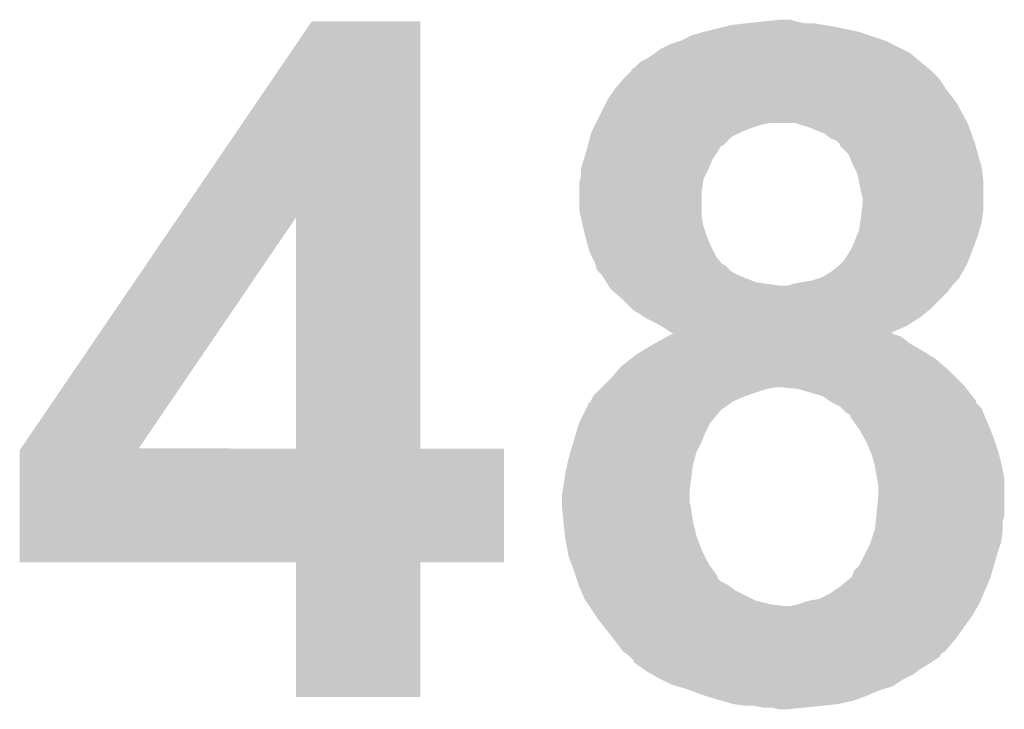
# Model space of a CAD drawing. Extents: x -1.3 to 24.2, y -3.9 to 53.4.
# Tile 17 of 43: x 9.7 to 11.2, y 15.1 to 16.1. Entities that reach past the tile are written whole.
import ezdxf

# ---------------------------------------------------------------- set-up
doc = ezdxf.new("R2010")
doc.units = 0
doc.layers.add('DAC_22_CLICK_V100A_GTO', color=14, linetype='CONTINUOUS')

msp = doc.modelspace()

# ---------------------------------------------------------------- linework, layer by layer
at = {"layer": 'DAC_22_CLICK_V100A_GTO'}
for points in [[(9.966054, 15.826682), (10.159994, 16.111198), (10.317492, 15.826682), (10.31748, 16.111198)], [(10.159994, 16.111198), (10.16001, 16.11122), (10.31748, 16.111198), (10.16001, 16.11122)], [(10.72896, 16.09598), (10.75944, 16.1036), (10.955012, 16.09598), (10.91946, 16.1036)], [(10.75944, 16.1036), (10.769602, 16.10614), (10.91946, 16.1036), (10.904222, 16.10614)], [(10.769602, 16.10614), (10.79246, 16.10868), (10.904222, 16.10614), (10.888982, 16.10868)], [(10.79246, 16.10868), (10.81532, 16.11122), (10.876282, 16.10868), (10.863582, 16.11122)], [(10.81532, 16.11122), (10.840698, 16.113758), (10.863582, 16.11122), (10.855962, 16.113758)], [(10.840698, 16.113758), (10.840718, 16.11376), (10.855962, 16.113758), (10.840718, 16.11376)], [(10.69594, 16.08328), (10.711182, 16.090902), (10.99312, 16.08328), (10.970252, 16.090902)], [(10.711182, 16.090902), (10.728952, 16.095978), (10.970252, 16.090902), (10.95502, 16.095978)], [(10.728952, 16.095978), (10.72896, 16.09598), (10.95502, 16.095978), (10.955012, 16.09598)], [(10.665462, 16.07058), (10.680702, 16.0782), (11.01852, 16.07058), (11.00328, 16.0782)], [(10.680702, 16.0782), (10.69594, 16.08328), (11.00328, 16.0782), (10.99312, 16.08328)], [(10.647682, 16.057882), (10.6553, 16.06296), (11.037822, 16.057882), (11.031728, 16.06296)], [(10.6553, 16.06296), (10.658686, 16.0655), (11.031728, 16.06296), (11.028678, 16.0655)], [(10.658686, 16.0655), (10.665462, 16.07058), (11.028678, 16.0655), (11.01852, 16.07058)], [(10.627366, 16.042646), (10.637524, 16.052802), (11.056106, 16.042646), (11.043918, 16.052802)], [(10.637524, 16.052802), (10.647682, 16.057882), (11.043918, 16.052802), (11.037822, 16.057882)], [(10.612118, 16.0274), (10.624816, 16.040102), (11.07186, 16.0274), (11.059158, 16.040102)], [(10.624816, 16.040102), (10.62482, 16.040106), (11.059158, 16.040102), (11.059154, 16.040106)], [(10.62482, 16.040106), (10.624842, 16.04264), (11.059154, 16.040106), (11.056114, 16.04264)], [(10.624842, 16.04264), (10.627366, 16.042646), (11.056114, 16.04264), (11.056106, 16.042646)], [(10.59942, 16.01216), (10.612118, 16.027398), (11.08202, 16.01216), (11.071862, 16.027398)], [(10.612118, 16.027398), (10.612118, 16.0274), (11.071862, 16.027398), (11.07186, 16.0274)], [(10.589262, 15.996922), (10.59942, 16.01216), (11.09345, 15.996922), (11.08202, 16.01216)], [(10.57275, 15.9639), (10.58672, 15.99184), (11.1125, 15.9639), (11.097262, 15.99184)], [(10.58672, 15.99184), (10.589262, 15.996922), (11.097262, 15.99184), (11.09345, 15.996922)], [(10.56894, 15.95628), (10.57148, 15.96136), (10.797538, 15.95628), (10.812782, 15.96136)], [(10.57148, 15.96136), (10.57275, 15.9639), (10.812782, 15.96136), (10.825482, 15.9639)], [(10.861052, 15.963898), (10.861044, 15.9639), (11.1125, 15.963898), (11.1125, 15.9639)], [(10.878822, 15.95882), (10.861052, 15.963898), (11.114348, 15.95882), (11.1125, 15.963898)], [(10.564322, 15.943582), (10.5664, 15.9512), (10.769604, 15.943582), (10.78484, 15.9512)], [(10.5664, 15.9512), (10.56894, 15.95628), (10.78484, 15.9512), (10.797538, 15.95628)], [(10.904222, 15.948658), (10.878822, 15.95882), (11.118042, 15.948658), (11.114348, 15.95882)], [(10.914382, 15.94104), (10.904222, 15.948658), (11.120812, 15.94104), (11.118042, 15.948658)], [(10.559472, 15.925802), (10.560858, 15.93088), (10.75182, 15.925802), (10.754374, 15.93088)], [(10.560858, 15.930886), (10.564322, 15.943582), (10.756906, 15.930886), (10.769604, 15.943582)], [(10.560858, 15.93088), (10.560858, 15.930886), (10.754374, 15.93088), (10.756906, 15.930886)], [(10.922002, 15.938496), (10.914382, 15.94104), (11.121736, 15.938496), (11.120812, 15.94104)], [(10.924538, 15.93596), (10.922002, 15.938496), (11.122658, 15.93596), (11.121736, 15.938496)], [(10.92708, 15.933414), (10.924538, 15.93596), (11.123386, 15.933414), (11.122658, 15.93596)], [(10.927086, 15.930874), (10.92708, 15.933414), (11.124112, 15.930874), (11.123386, 15.933414)], [(10.93978, 15.918176), (10.927086, 15.930874), (11.12774, 15.918176), (11.124112, 15.930874)], [(10.55497, 15.910562), (10.55878, 15.92326), (10.741662, 15.910562), (10.750124, 15.92326)], [(10.55878, 15.92326), (10.559472, 15.925802), (10.750124, 15.92326), (10.75182, 15.925802)], [(10.94486, 15.90548), (10.93978, 15.918176), (11.131368, 15.90548), (11.12774, 15.918176)], [(10.55116, 15.897864), (10.55497, 15.910562), (10.73658, 15.897864), (10.741662, 15.910562)], [(10.947402, 15.900398), (10.94486, 15.90548), (11.13282, 15.900398), (11.131368, 15.90548)], [(10.54989, 15.882622), (10.55116, 15.887702), (10.728962, 15.882622), (10.7315, 15.887702)], [(10.55116, 15.89786), (10.55116, 15.897864), (10.73658, 15.89786), (10.73658, 15.897864)], [(10.55116, 15.887702), (10.55116, 15.89786), (10.7315, 15.887702), (10.73658, 15.89786)], [(10.95248, 15.890238), (10.947402, 15.900398), (11.13409, 15.890238), (11.13282, 15.900398)], [(10.954514, 15.880078), (10.95248, 15.890238), (11.13536, 15.880078), (11.13409, 15.890238)], [(10.54862, 15.877542), (10.54989, 15.882622), (10.728234, 15.877542), (10.728962, 15.882622)], [(10.54862, 15.864838), (10.54862, 15.877542), (10.72642, 15.864838), (10.728234, 15.877542)], [(10.95756, 15.86484), (10.954514, 15.880078), (11.13536, 15.86484), (11.13536, 15.880078)], [(10.54862, 15.836902), (10.54862, 15.864838), (10.72642, 15.836902), (10.72642, 15.864838)], [(10.9601, 15.854678), (10.95756, 15.86484), (11.13536, 15.854678), (11.13536, 15.86484)], [(10.95883, 15.8369), (10.9601, 15.84706), (11.13536, 15.8369), (11.13536, 15.84706)], [(10.9601, 15.84706), (10.9601, 15.854678), (11.13536, 15.84706), (11.13536, 15.854678)], [(10.550878, 15.826742), (10.54862, 15.836902), (10.72642, 15.826742), (10.72642, 15.836902)], [(10.95756, 15.82674), (10.95883, 15.8369), (11.133908, 15.82674), (11.13536, 15.8369)], [(9.737574, 15.491496), (9.966054, 15.826682), (9.908564, 15.491496), (10.137104, 15.826682)], [(10.137118, 15.49146), (10.137104, 15.826682), (10.317502, 15.49146), (10.317492, 15.826682)], [(10.5537, 15.814042), (10.550878, 15.826742), (10.72896, 15.814042), (10.72642, 15.826742)], [(10.955018, 15.808958), (10.95647, 15.819118), (11.129916, 15.808958), (11.13282, 15.819118)], [(10.95647, 15.819118), (10.95756, 15.82674), (11.13282, 15.819118), (11.133908, 15.82674)], [(10.5537, 15.81404), (10.5537, 15.814042), (10.728962, 15.81404), (10.72896, 15.814042)], [(10.557512, 15.798798), (10.5537, 15.81404), (10.73404, 15.798798), (10.728962, 15.81404)], [(10.95197, 15.80134), (10.955018, 15.808958), (11.12774, 15.80134), (11.129916, 15.808958)], [(10.55878, 15.79372), (10.557512, 15.798798), (10.736072, 15.79372), (10.73404, 15.798798)], [(10.560958, 15.7861), (10.55878, 15.79372), (10.73912, 15.7861), (10.736072, 15.79372)], [(10.94486, 15.783558), (10.95197, 15.80134), (11.121072, 15.783558), (11.12774, 15.80134)], [(10.563858, 15.775942), (10.560958, 15.7861), (10.7442, 15.775942), (10.73912, 15.7861)], [(10.5664, 15.770862), (10.563858, 15.775942), (10.746738, 15.770862), (10.7442, 15.775942)], [(10.937242, 15.77086), (10.94486, 15.783558), (11.11631, 15.77086), (11.121072, 15.783558)], [(10.57148, 15.760702), (10.5664, 15.770862), (10.754868, 15.760702), (10.746738, 15.770862)], [(10.572114, 15.758168), (10.57148, 15.760702), (10.756894, 15.758168), (10.754868, 15.760702)], [(10.927078, 15.758158), (10.929618, 15.760698), (11.111088, 15.758158), (11.1125, 15.760698)], [(10.929618, 15.760698), (10.932158, 15.763238), (11.1125, 15.760698), (11.113452, 15.763238)], [(10.932158, 15.763238), (10.937242, 15.77086), (11.113452, 15.763238), (11.11631, 15.77086)], [(10.572116, 15.75816), (10.572114, 15.758168), (10.759434, 15.75816), (10.756894, 15.758168)], [(10.574018, 15.750546), (10.572116, 15.75816), (10.767054, 15.750546), (10.759434, 15.75816)], [(10.576562, 15.748002), (10.574018, 15.750546), (10.7696, 15.748002), (10.767054, 15.750546)], [(10.581638, 15.742922), (10.576562, 15.748002), (10.779758, 15.742922), (10.7696, 15.748002)], [(10.90168, 15.74038), (10.914378, 15.747998), (11.101208, 15.74038), (11.105442, 15.747998)], [(10.914378, 15.747998), (10.927078, 15.758158), (11.105442, 15.747998), (11.111088, 15.758158)], [(10.58164, 15.74292), (10.581638, 15.742922), (10.77976, 15.74292), (10.779758, 15.742922)], [(10.58799, 15.732762), (10.58164, 15.74292), (10.805158, 15.732762), (10.77976, 15.74292)], [(10.591168, 15.72768), (10.58799, 15.732762), (10.84072, 15.72768), (10.805158, 15.732762)], [(10.8585, 15.730218), (10.8712, 15.73276), (11.09218, 15.730218), (11.09472, 15.73276)], [(10.8712, 15.73276), (10.88644, 15.7353), (11.09472, 15.73276), (11.097258, 15.7353)], [(10.88644, 15.7353), (10.89406, 15.73784), (11.097258, 15.7353), (11.099798, 15.73784)], [(10.89406, 15.73784), (10.90168, 15.74038), (11.099798, 15.73784), (11.101208, 15.74038)], [(10.59434, 15.722604), (10.591168, 15.72768), (11.086466, 15.722604), (11.090274, 15.72768)], [(10.597308, 15.72006), (10.59434, 15.722604), (11.084558, 15.72006), (11.086466, 15.722604)], [(10.61212, 15.70736), (10.597308, 15.72006), (11.071858, 15.70736), (11.084558, 15.72006)], [(10.850876, 15.72768), (10.8585, 15.730218), (11.090274, 15.72768), (11.09218, 15.730218)], [(10.62482, 15.69466), (10.61212, 15.70736), (11.05916, 15.69466), (11.071858, 15.70736)], [(10.627358, 15.692122), (10.62482, 15.69466), (11.056114, 15.692122), (11.05916, 15.69466)], [(10.643618, 15.68196), (10.627358, 15.692122), (11.043918, 15.68196), (11.056114, 15.692122)], [(10.647682, 15.67942), (10.643618, 15.68196), (11.039854, 15.67942), (11.043918, 15.68196)], [(10.66292, 15.6718), (10.647682, 15.67942), (11.027662, 15.6718), (11.039854, 15.67942)], [(10.667154, 15.66926), (10.66292, 15.6718), (11.023598, 15.66926), (11.027662, 15.6718)], [(10.675622, 15.66418), (10.667154, 15.66926), (11.01222, 15.66418), (11.023598, 15.66926)], [(10.683234, 15.659104), (10.675622, 15.66418), (11.000852, 15.659104), (11.01222, 15.66418)], [(10.68105, 15.65656), (10.685682, 15.659094), (11.005826, 15.65656), (11.003286, 15.659094)], [(10.685694, 15.6591), (10.683234, 15.659104), (11.000844, 15.6591), (11.000852, 15.659104)], [(10.685682, 15.659094), (10.685694, 15.6591), (11.003286, 15.659094), (11.000844, 15.6591)], [(10.65784, 15.64386), (10.676404, 15.654018), (11.02868, 15.64386), (11.015982, 15.654018)], [(10.676404, 15.654018), (10.681048, 15.656558), (11.015982, 15.654018), (11.008362, 15.656558)], [(10.681048, 15.656558), (10.68105, 15.65656), (11.008362, 15.656558), (11.005826, 15.65656)], [(10.632442, 15.628622), (10.640904, 15.6337), (11.054586, 15.628622), (11.04646, 15.6337)], [(10.640904, 15.6337), (10.657836, 15.643858), (11.04646, 15.6337), (11.028682, 15.643858)], [(10.657836, 15.643858), (10.65784, 15.64386), (11.028682, 15.643858), (11.02868, 15.64386)], [(10.609582, 15.610842), (10.622642, 15.621), (11.078392, 15.610842), (11.066782, 15.621)], [(10.622642, 15.621), (10.632442, 15.628622), (11.066782, 15.621), (11.054586, 15.628622)], [(10.59434, 15.59306), (10.60305, 15.603222), (11.09726, 15.59306), (11.0871, 15.603222)], [(10.60305, 15.603222), (10.609582, 15.610842), (11.0871, 15.603222), (11.078392, 15.610842)], [(10.584178, 15.582898), (10.59434, 15.59306), (11.10742, 15.582898), (11.09726, 15.59306)], [(10.568942, 15.56766), (10.5791, 15.57782), (10.78992, 15.56766), (10.820402, 15.57782)], [(10.5791, 15.57782), (10.58164, 15.58036), (10.820402, 15.57782), (10.833102, 15.58036)], [(10.58164, 15.58036), (10.584178, 15.582898), (11.109394, 15.58036), (11.10742, 15.582898)], [(10.866122, 15.57782), (10.843258, 15.58036), (11.11137, 15.57782), (11.109394, 15.58036)], [(10.901684, 15.567658), (10.866122, 15.57782), (11.119274, 15.567658), (11.11137, 15.57782)], [(10.563866, 15.557514), (10.565128, 15.56004), (10.768602, 15.557514), (10.77214, 15.56004)], [(10.565128, 15.56004), (10.568942, 15.56766), (10.77214, 15.56004), (10.78992, 15.56766)], [(10.913118, 15.560036), (10.901684, 15.567658), (11.1252, 15.560036), (11.119274, 15.567658)], [(10.916922, 15.5575), (10.913118, 15.560036), (11.125206, 15.5575), (11.1252, 15.560036)], [(10.549888, 15.5321), (10.557508, 15.547342), (10.74166, 15.5321), (10.754362, 15.547342)], [(10.557508, 15.547342), (10.56132, 15.554964), (10.754362, 15.547342), (10.765032, 15.554964)], [(10.56132, 15.554964), (10.561342, 15.5575), (10.765032, 15.554964), (10.768582, 15.5575)], [(10.561342, 15.5575), (10.563866, 15.557514), (10.768582, 15.5575), (10.768602, 15.557514)], [(10.916934, 15.557494), (10.916922, 15.5575), (11.125206, 15.557494), (11.125206, 15.5575)], [(10.92708, 15.552418), (10.916934, 15.557494), (11.13028, 15.552418), (11.125206, 15.557494)], [(10.929624, 15.549876), (10.92708, 15.552418), (11.13282, 15.549876), (11.13028, 15.552418)], [(10.9347, 15.5448), (10.929624, 15.549876), (11.134852, 15.5448), (11.13282, 15.549876)], [(10.94232, 15.53971), (10.9347, 15.5448), (11.136888, 15.53971), (11.134852, 15.5448)], [(10.54862, 15.52956), (10.549888, 15.5321), (10.739122, 15.52956), (10.74166, 15.5321)], [(10.942324, 15.53718), (10.94232, 15.53971), (11.1379, 15.53718), (11.136888, 15.53971)], [(10.942324, 15.537174), (10.942324, 15.53718), (11.137904, 15.537174), (11.1379, 15.53718)], [(10.955022, 15.5194), (10.942324, 15.537174), (11.14552, 15.5194), (11.137904, 15.537174)], [(10.544048, 15.51432), (10.54862, 15.52956), (10.7315, 15.51432), (10.739122, 15.52956)], [(10.96518, 15.50162), (10.955022, 15.5194), (11.15219, 15.50162), (11.14552, 15.5194)], [(10.535666, 15.48638), (10.540238, 15.50162), (10.7188, 15.48638), (10.72642, 15.50162)], [(10.540238, 15.50162), (10.544048, 15.51432), (10.72642, 15.50162), (10.7315, 15.51432)], [(10.966268, 15.499082), (10.96518, 15.50162), (11.15314, 15.499082), (11.15219, 15.50162)], [(9.73582, 15.326382), (9.735824, 15.488926), (10.439378, 15.326382), (10.439398, 15.488926)], [(9.735824, 15.488926), (9.737536, 15.491438), (10.439398, 15.488926), (10.4394, 15.491438)], [(9.737536, 15.491438), (9.73755, 15.49146), (10.4394, 15.491438), (10.317502, 15.49146)], [(9.73755, 15.49146), (9.737574, 15.491496), (10.137118, 15.49146), (9.908564, 15.491496)], [(10.972802, 15.48384), (10.966268, 15.499082), (11.157714, 15.48384), (11.15314, 15.499082)], [(10.531122, 15.468602), (10.53338, 15.478758), (10.71372, 15.468602), (10.716622, 15.478758)], [(10.53338, 15.478758), (10.535666, 15.48638), (10.716622, 15.478758), (10.7188, 15.48638)], [(10.975704, 15.473682), (10.972802, 15.48384), (11.16076, 15.473682), (11.157714, 15.48384)], [(10.97788, 15.46606), (10.975704, 15.473682), (11.162286, 15.46606), (11.16076, 15.473682)], [(10.5283, 15.455898), (10.531122, 15.468602), (10.712132, 15.455898), (10.71372, 15.468602)], [(10.98042, 15.45082), (10.97788, 15.46606), (11.165332, 15.45082), (11.162286, 15.46606)], [(10.52576, 15.43812), (10.5283, 15.455898), (10.709908, 15.43812), (10.712132, 15.455898)], [(10.98093, 15.448278), (10.98042, 15.45082), (11.16584, 15.448278), (11.165332, 15.45082)], [(10.98296, 15.438118), (10.98093, 15.448278), (11.16584, 15.438118), (11.16584, 15.448278)], [(10.524066, 15.42796), (10.52576, 15.43812), (10.70864, 15.42796), (10.709908, 15.43812)], [(10.98296, 15.42542), (10.98296, 15.438118), (11.16584, 15.42542), (11.16584, 15.438118)], [(10.52322, 15.422882), (10.524066, 15.42796), (10.70864, 15.422882), (10.70864, 15.42796)], [(10.52322, 15.415262), (10.52322, 15.422882), (10.70864, 15.415262), (10.70864, 15.422882)], [(10.98042, 15.39748), (10.98296, 15.42542), (11.16584, 15.39748), (11.16584, 15.42542)], [(10.52322, 15.410178), (10.52322, 15.415262), (10.709658, 15.410178), (10.70864, 15.415262)], [(10.523914, 15.402558), (10.52322, 15.410178), (10.71118, 15.402558), (10.709658, 15.410178)], [(10.52553, 15.384782), (10.523914, 15.402558), (10.71372, 15.384782), (10.71118, 15.402558)], [(10.979006, 15.384778), (10.980136, 15.394938), (11.1633, 15.384778), (11.16584, 15.394938)], [(10.980136, 15.394938), (10.98042, 15.39748), (11.16584, 15.394938), (11.16584, 15.39748)], [(10.52576, 15.38224), (10.52553, 15.384782), (10.714356, 15.38224), (10.71372, 15.384782)], [(10.527736, 15.364462), (10.52576, 15.38224), (10.7188, 15.364462), (10.714356, 15.38224)], [(10.976184, 15.369538), (10.977878, 15.374618), (11.1633, 15.369538), (11.1633, 15.374618)], [(10.977878, 15.374618), (10.979006, 15.384778), (11.1633, 15.374618), (11.1633, 15.384778)], [(10.5283, 15.35938), (10.527736, 15.364462), (10.720706, 15.35938), (10.7188, 15.364462)], [(10.53135, 15.34414), (10.5283, 15.35938), (10.72642, 15.34414), (10.720706, 15.35938)], [(10.971104, 15.354298), (10.976184, 15.369538), (11.160758, 15.354298), (11.1633, 15.369538)], [(10.53338, 15.333982), (10.53135, 15.34414), (10.7315, 15.333982), (10.72642, 15.34414)], [(10.963908, 15.33906), (10.97026, 15.35176), (11.15568, 15.33906), (11.159912, 15.35176)], [(10.97026, 15.35176), (10.971104, 15.354298), (11.159912, 15.35176), (11.160758, 15.354298)], [(10.53719, 15.323822), (10.53338, 15.333982), (10.73658, 15.323822), (10.7315, 15.333982)], [(10.955018, 15.32128), (10.963908, 15.33906), (11.1506, 15.32128), (11.15568, 15.33906)], [(10.137118, 15.32636), (9.73582, 15.326382), (10.439378, 15.32636), (10.439378, 15.326382)], [(10.13712, 15.326338), (10.137118, 15.32636), (10.31748, 15.326338), (10.439378, 15.32636)], [(10.13714, 15.130802), (10.13712, 15.326338), (10.317458, 15.130802), (10.31748, 15.326338)], [(10.541, 15.31366), (10.53719, 15.323822), (10.743838, 15.31366), (10.73658, 15.323822)], [(10.9474, 15.313656), (10.955018, 15.32128), (11.148422, 15.313656), (11.1506, 15.32128)], [(10.543538, 15.306046), (10.541, 15.31366), (10.749276, 15.306046), (10.743838, 15.31366)], [(10.544386, 15.303506), (10.543538, 15.306046), (10.74928, 15.303506), (10.749276, 15.306046)], [(10.54608, 15.298422), (10.544386, 15.303506), (10.75436, 15.298422), (10.74928, 15.303506)], [(10.92708, 15.2908), (10.942316, 15.303498), (11.140078, 15.2908), (11.14552, 15.303498)], [(10.942316, 15.303498), (10.94232, 15.3035), (11.14552, 15.303498), (11.14552, 15.3035)], [(10.94232, 15.3035), (10.944856, 15.306038), (11.14552, 15.3035), (11.146244, 15.306038)], [(10.944856, 15.306038), (10.9474, 15.313656), (11.146244, 15.306038), (11.148422, 15.313656)], [(10.547774, 15.29334), (10.54608, 15.298422), (10.764518, 15.29334), (10.75436, 15.298422)], [(10.54862, 15.2908), (10.547774, 15.29334), (10.767908, 15.2908), (10.764518, 15.29334)], [(10.550798, 15.285722), (10.54862, 15.2908), (10.77468, 15.285722), (10.767908, 15.2908)], [(10.911838, 15.28064), (10.92708, 15.2908), (11.135722, 15.28064), (11.140078, 15.2908)], [(10.55624, 15.27302), (10.550798, 15.285722), (10.80008, 15.27302), (10.77468, 15.285722)], [(10.557934, 15.27048), (10.55624, 15.27302), (10.805158, 15.27048), (10.80008, 15.27302)], [(10.881358, 15.270478), (10.896598, 15.27302), (11.131368, 15.270478), (11.132458, 15.27302)], [(10.896598, 15.27302), (10.911838, 15.28064), (11.132458, 15.27302), (11.135722, 15.28064)], [(10.56132, 15.2654), (10.557934, 15.27048), (10.82548, 15.2654), (10.805158, 15.27048)], [(10.563014, 15.26286), (10.56132, 15.2654), (10.8458, 15.26286), (10.82548, 15.2654)], [(10.571482, 15.250158), (10.563014, 15.26286), (11.12012, 15.250158), (11.127378, 15.26286)], [(10.855958, 15.26286), (10.86612, 15.265402), (11.127378, 15.26286), (11.12883, 15.265402)], [(10.86612, 15.265402), (10.873732, 15.267938), (11.12883, 15.265402), (11.13028, 15.267938)], [(10.873732, 15.267938), (10.881358, 15.270478), (11.13028, 15.267938), (11.131368, 15.270478)], [(10.57656, 15.24254), (10.571482, 15.250158), (11.114678, 15.24254), (11.12012, 15.250158)], [(10.59688, 15.21714), (10.57656, 15.24254), (11.096534, 15.21714), (11.114678, 15.24254)], [(10.598786, 15.2146), (10.59688, 15.21714), (11.09472, 15.2146), (11.096534, 15.21714)], [(10.612118, 15.196822), (10.598786, 15.2146), (11.079478, 15.196822), (11.09472, 15.2146)], [(10.612124, 15.196818), (10.612118, 15.196822), (11.079476, 15.196818), (11.079478, 15.196822)], [(10.61594, 15.194274), (10.612124, 15.196818), (11.074398, 15.194274), (11.079476, 15.196818)], [(10.61974, 15.19174), (10.61594, 15.194274), (11.073128, 15.19174), (11.074398, 15.194274)], [(10.62228, 15.1892), (10.61974, 15.19174), (11.071856, 15.1892), (11.073128, 15.19174)], [(10.627354, 15.184126), (10.62228, 15.1892), (11.064246, 15.184126), (11.071856, 15.1892)], [(10.62736, 15.18159), (10.627354, 15.184126), (11.060444, 15.18159), (11.064246, 15.184126)], [(10.630928, 15.17904), (10.62736, 15.18159), (11.056622, 15.17904), (11.060444, 15.18159)], [(10.641586, 15.17142), (10.630928, 15.17904), (11.04392, 15.17142), (11.056622, 15.17904)], [(10.645138, 15.16888), (10.641586, 15.17142), (11.040532, 15.16888), (11.04392, 15.17142)], [(10.65403, 15.1638), (10.645138, 15.16888), (11.033758, 15.1638), (11.040532, 15.16888)], [(10.662922, 15.15872), (10.65403, 15.1638), (11.0236, 15.15872), (11.033758, 15.1638)], [(10.668006, 15.156178), (10.662922, 15.15872), (11.018518, 15.156178), (11.0236, 15.15872)], [(10.68324, 15.14856), (10.668006, 15.156178), (11.007092, 15.14856), (11.018518, 15.156178)], [(10.692134, 15.146018), (10.68324, 15.14856), (11.00328, 15.146018), (11.007092, 15.14856)], [(10.70102, 15.143478), (10.692134, 15.146018), (10.994384, 15.143478), (11.00328, 15.146018)], [(10.317458, 15.13078), (10.13714, 15.130802), (10.317458, 15.13078), (10.317458, 15.130802)], [(10.708128, 15.14094), (10.70102, 15.143478), (10.985498, 15.14094), (10.994384, 15.143478)], [(10.729468, 15.13332), (10.708128, 15.14094), (10.96772, 15.13332), (10.985498, 15.14094)], [(10.73658, 15.13078), (10.729468, 15.13332), (10.960946, 15.13078), (10.96772, 15.13332)], [(10.75436, 15.1257), (10.73658, 15.13078), (10.947398, 15.1257), (10.960946, 15.13078)], [(10.772138, 15.12062), (10.75436, 15.1257), (10.924538, 15.12062), (10.947398, 15.1257)], [(10.78992, 15.11808), (10.772138, 15.12062), (10.90168, 15.11808), (10.924538, 15.12062)], [(10.815318, 15.11554), (10.802618, 15.11808), (10.87628, 15.11554), (10.90168, 15.11808)], [(10.838178, 15.113), (10.828018, 15.11554), (10.850882, 15.113), (10.87628, 15.11554)]]:
    msp.add_solid(points, dxfattribs=at)

doc.saveas('drawing.dxf')
